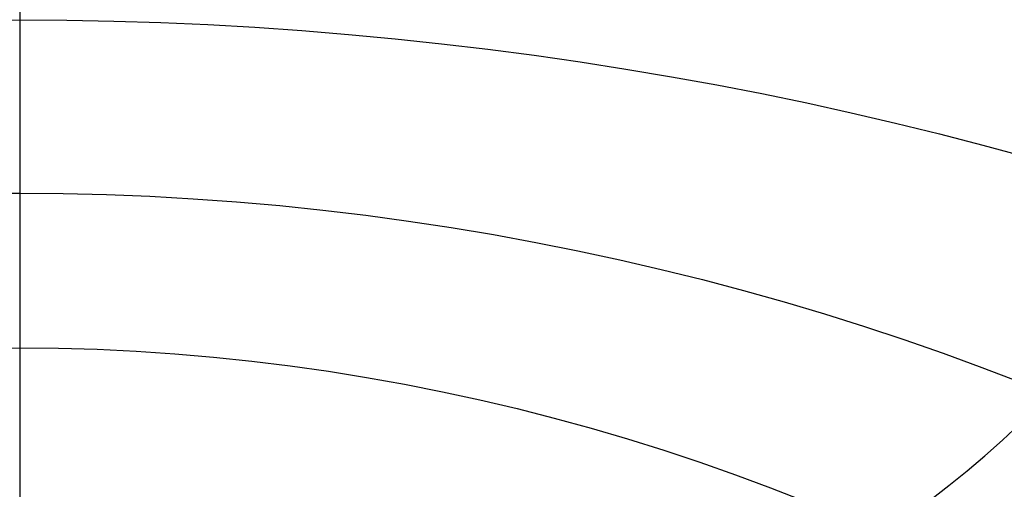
# Model space of a CAD drawing. Extents: x 35624 to 36541, y 4015 to 4839.
# Tile 77 of 150: x 36083 to 36269, y 4167 to 4255. Entities that reach past the tile are written whole.
import ezdxf

# ---------------------------------------------------------------- set-up
doc = ezdxf.new("R2010")
doc.units = 0
doc.layers.add('FUSTO_INTERNO', color=200, linetype='CONTINUOUS')
doc.layers.add('IGES_LEVEL_1', color=4, linetype='CONTINUOUS')

msp = doc.modelspace()

# ---------------------------------------------------------------- linework, layer by layer
at = {"layer": 'FUSTO_INTERNO', "extrusion": (5.97307e-06, -1.44203e-05, 1)}
msp.add_arc((36202.1, 4253.82, -185), 153.43, 269.9851, 0.0359, dxfattribs=at)
at = {"layer": 'IGES_LEVEL_1'}
for p, q in [((36082.54, 4579.61, -139.73), (36082.54, 4111.84, -139.73)), ((36082.54, 4271.38, -37.52), (36082.54, 4255.27, -40.21)), ((36073.63, 4255.22, -40.28), (36082.54, 4255.27, -40.21)), ((36082.54, 4255.27, -40.21), (36082.54, 4238.86, -43.35)), ((36082.54, 4255.27, -40.21), (36091.45, 4255.22, -40.28)), ((36091.45, 4255.22, -40.28), (36100.36, 4255.05, -40.48)), ((36100.36, 4255.05, -40.48), (36109.26, 4254.77, -40.81)), ((36109.26, 4254.77, -40.81), (36118.15, 4254.37, -41.28)), ((36118.15, 4254.37, -41.28), (36127.03, 4253.87, -41.87)), ((36127.03, 4253.87, -41.87), (36135.9, 4253.26, -42.59)), ((36135.9, 4253.26, -42.59), (36144.74, 4252.53, -43.44)), ((36144.74, 4252.53, -43.44), (36153.56, 4251.71, -44.42)), ((36153.56, 4251.71, -44.42), (36162.36, 4250.77, -45.52)), ((36162.36, 4250.77, -45.52), (36171.13, 4249.73, -46.75)), ((36171.13, 4249.73, -46.75), (36179.86, 4248.58, -48.1)), ((36179.86, 4248.58, -48.1), (36188.56, 4247.34, -49.57)), ((36188.56, 4247.34, -49.57), (36197.23, 4245.98, -51.17)), ((36197.23, 4245.98, -51.17), (36205.85, 4244.53, -52.88)), ((36205.85, 4244.53, -52.88), (36214.43, 4242.98, -54.71)), ((36214.43, 4242.98, -54.71), (36222.96, 4241.32, -56.66)), ((36222.96, 4241.32, -56.66), (36231.44, 4239.57, -58.73)), ((36082.54, 4238.86, -43.35), (36082.54, 4222.53, -46.87)), ((36231.44, 4239.57, -58.73), (36239.86, 4237.72, -60.91)), ((36239.86, 4237.72, -60.91), (36248.23, 4235.77, -63.21)), ((36248.23, 4235.77, -63.21), (36256.54, 4233.73, -65.62)), ((36256.54, 4233.73, -65.62), (36264.79, 4231.59, -68.15)), ((36264.79, 4231.59, -68.15), (36272.96, 4229.35, -70.78)), ((36074.32, 4222.46, -46.93), (36082.54, 4222.53, -46.87)), ((36082.54, 4222.53, -46.87), (36082.54, 4207.86, -50.38)), ((36082.54, 4222.53, -46.87), (36090.76, 4222.46, -46.93)), ((36090.76, 4222.46, -46.93), (36098.98, 4222.26, -47.12)), ((36098.98, 4222.26, -47.12), (36107.19, 4221.93, -47.42)), ((36107.19, 4221.93, -47.42), (36115.39, 4221.46, -47.84)), ((36115.39, 4221.46, -47.84), (36123.58, 4220.87, -48.38)), ((36123.58, 4220.87, -48.38), (36131.75, 4220.15, -49.03)), ((36131.75, 4220.15, -49.03), (36139.9, 4219.3, -49.81)), ((36139.9, 4219.3, -49.81), (36148.02, 4218.33, -50.69)), ((36148.02, 4218.33, -50.69), (36156.12, 4217.23, -51.69)), ((36156.12, 4217.23, -51.69), (36164.18, 4216, -52.8)), ((36164.18, 4216, -52.8), (36172.21, 4214.66, -54.02)), ((36172.21, 4214.66, -54.02), (36180.2, 4213.2, -55.34)), ((36180.2, 4213.2, -55.34), (36188.15, 4211.62, -56.78)), ((36188.15, 4211.62, -56.78), (36196.06, 4209.92, -58.32)), ((36196.06, 4209.92, -58.32), (36203.91, 4208.1, -59.97)), ((36203.91, 4208.1, -59.97), (36211.72, 4206.17, -61.73)), ((36082.54, 4207.86, -50.38), (36082.54, 4193.26, -54.21)), ((36211.72, 4206.17, -61.73), (36219.47, 4204.12, -63.58)), ((36219.47, 4204.12, -63.58), (36227.16, 4201.97, -65.54)), ((36227.16, 4201.97, -65.54), (36234.78, 4199.7, -67.6)), ((36234.78, 4199.7, -67.6), (36242.34, 4197.32, -69.76)), ((36242.34, 4197.32, -69.76), (36249.83, 4194.83, -72.02)), ((36075.2, 4193.19, -54.26), (36082.54, 4193.26, -54.21)), ((36082.54, 4193.26, -54.21), (36082.54, 4179.71, -58.06)), ((36082.54, 4193.26, -54.21), (36089.88, 4193.19, -54.26)), ((36089.88, 4193.19, -54.26), (36097.22, 4192.98, -54.42)), ((36249.83, 4194.83, -72.02), (36257.25, 4192.24, -74.37)), ((36097.22, 4192.98, -54.42), (36104.55, 4192.63, -54.69)), ((36104.55, 4192.63, -54.69), (36111.87, 4192.13, -55.06)), ((36111.87, 4192.13, -55.06), (36119.18, 4191.51, -55.54)), ((36119.18, 4191.51, -55.54), (36126.46, 4190.74, -56.12)), ((36257.25, 4192.24, -74.37), (36264.59, 4189.54, -76.82)), ((36126.46, 4190.74, -56.12), (36133.73, 4189.85, -56.8)), ((36133.73, 4189.85, -56.8), (36140.97, 4188.82, -57.58)), ((36264.59, 4189.54, -76.82), (36271.86, 4186.74, -79.37)), ((36140.97, 4188.82, -57.58), (36148.18, 4187.66, -58.45)), ((36148.18, 4187.66, -58.45), (36155.36, 4186.37, -59.43)), ((36155.36, 4186.37, -59.43), (36162.51, 4184.96, -60.5)), ((36162.51, 4184.96, -60.5), (36169.61, 4183.42, -61.67)), ((36169.61, 4183.42, -61.67), (36176.67, 4181.76, -62.93)), ((36176.67, 4181.76, -62.93), (36183.69, 4179.97, -64.28)), ((36082.54, 4179.71, -58.06), (36082.54, 4166.23, -62.18)), ((36183.69, 4179.97, -64.28), (36190.65, 4178.07, -65.72)), ((36190.65, 4178.07, -65.72), (36197.56, 4176.04, -67.26)), ((36197.56, 4176.04, -67.26), (36204.42, 4173.9, -68.88)), ((36204.42, 4173.9, -68.88), (36211.21, 4171.65, -70.59)), ((36211.21, 4171.65, -70.59), (36217.94, 4169.28, -72.38)), ((36217.94, 4169.28, -72.38), (36224.6, 4166.8, -74.26)), ((36224.6, 4166.8, -74.26), (36231.19, 4164.21, -76.23))]:
    msp.add_line(p, q, dxfattribs=at)
at = {"layer": 'IGES_LEVEL_1', "extrusion": (3.24248e-08, -2.05302e-16, 1)}
msp.add_arc((36144.59, 4312.19, -139.73), 184.25, 270, 360, dxfattribs=at)
msp.add_arc((36144.59, 4312.19, -139.73), 184.25, 270, 360, dxfattribs=at)
at = {"layer": 'IGES_LEVEL_1', "extrusion": (3.24248e-08, 4.02702e-16, 1)}
msp.add_arc((36144.59, 4312.19, -319.73), 200, 270, 360, dxfattribs=at)
msp.add_arc((36144.59, 4312.19, -319.73), 200, 270, 360, dxfattribs=at)

doc.saveas('drawing.dxf')
